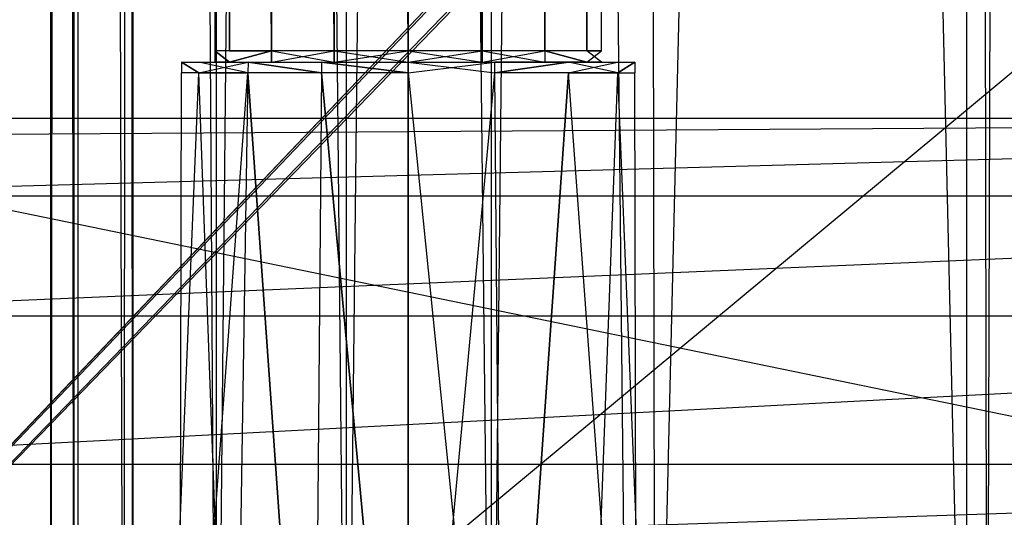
# Model space of a CAD drawing. Extents: x 0 to 0.8, y -0.501 to 0.
# Tile 23 of 113: x 0.031 to 0.058, y -0.471 to -0.457. Entities that reach past the tile are written whole.
import ezdxf

# ---------------------------------------------------------------- set-up
doc = ezdxf.new("R2010")
doc.units = 0
for name, color, linetype in [('L13_DRAWERBOXU_6___REPLACEMTFOR', 7, 'CONTINUOUS'), ('L15_DRAWERBOXU_4___REPLACEMTFOR', 7, 'CONTINUOUS'), ('L28_ABDECKPL_0___REPLACEMTFOREM', 7, 'CONTINUOUS'), ('L2_DRAWERBOXO_7___REPLACEMTFORE', 7, 'CONTINUOUS'), ('L30_KORPUS2_5___REPLACEMTFOREMP', 7, 'CONTINUOUS'), ('L32_KORPUS2_3___REPLACEMTFOREMP', 7, 'CONTINUOUS'), ('L39_KORPUS1_0___REPLACEMTFOREMP', 7, 'CONTINUOUS')]:
    doc.layers.add(name, color=color, linetype=linetype)

msp = doc.modelspace()

# ---------------------------------------------------------------- linework, layer by layer
at = {"layer": 'L13_DRAWERBOXU_6___REPLACEMTFOR', "color": 250}
for points, invisible_edges in [([(0.068985, -0.48454, 0.099822), (0.0325, -0.117001, 0.099822), (0.0325, -0.48454, 0.099822), (0.068985, -0.48454, 0.099822)], 13), ([(0.0325, -0.117001, 0.099822), (0.068985, -0.48454, 0.099822), (0.068985, -0.117001, 0.099822), (0.0325, -0.117001, 0.099822)], 14), ([(0.0325, -0.117001, 0.099822), (0.033786, -0.48454, 0.175393), (0.0325, -0.48454, 0.099822), (0.0325, -0.117001, 0.099822)], 13), ([(0.033786, -0.48454, 0.175393), (0.0325, -0.117001, 0.099822), (0.033786, -0.117001, 0.175393), (0.033786, -0.48454, 0.175393)], 14), ([(0.033786, -0.117001, 0.175393), (0.034033, -0.48454, 0.178768), (0.033786, -0.48454, 0.175393), (0.033786, -0.117001, 0.175393)], 13), ([(0.034033, -0.48454, 0.178768), (0.033786, -0.117001, 0.175393), (0.034033, -0.117001, 0.178768), (0.034033, -0.48454, 0.178768)], 14), ([(0.034033, -0.117001, 0.178768), (0.03638, -0.48454, 0.182044), (0.034033, -0.48454, 0.178768), (0.034033, -0.117001, 0.178768)], 13), ([(0.03638, -0.48454, 0.182044), (0.034033, -0.117001, 0.178768), (0.03638, -0.117001, 0.182044), (0.03638, -0.48454, 0.182044)], 14), ([(0.03638, -0.117001, 0.182044), (0.040027, -0.48454, 0.18376), (0.03638, -0.48454, 0.182044), (0.03638, -0.117001, 0.182044)], 13), ([(0.040027, -0.48454, 0.18376), (0.03638, -0.117001, 0.182044), (0.040027, -0.117001, 0.18376), (0.040027, -0.48454, 0.18376)], 14), ([(0.040027, -0.117001, 0.18376), (0.044089, -0.48454, 0.18381), (0.040027, -0.48454, 0.18376), (0.040027, -0.117001, 0.18376)], 13), ([(0.044089, -0.48454, 0.18381), (0.040027, -0.117001, 0.18376), (0.044089, -0.117001, 0.18381), (0.044089, -0.48454, 0.18381)], 14), ([(0.044089, -0.117001, 0.18381), (0.047928, -0.48454, 0.182479), (0.044089, -0.48454, 0.18381), (0.044089, -0.117001, 0.18381)], 13), ([(0.047928, -0.48454, 0.182479), (0.044089, -0.117001, 0.18381), (0.047928, -0.117001, 0.182479), (0.047928, -0.48454, 0.182479)], 14), ([(0.047928, -0.117001, 0.182479), (0.04868, -0.48454, 0.181411), (0.047928, -0.48454, 0.182479), (0.047928, -0.117001, 0.182479)], 13), ([(0.04868, -0.48454, 0.181411), (0.047928, -0.117001, 0.182479), (0.04868, -0.117001, 0.181411), (0.04868, -0.48454, 0.181411)], 14), ([(0.04868, -0.48454, 0.181411), (0.057389, -0.117001, 0.128465), (0.057389, -0.48454, 0.128465), (0.04868, -0.48454, 0.181411)], 13), ([(0.057389, -0.117001, 0.128465), (0.04868, -0.48454, 0.181411), (0.04868, -0.117001, 0.181411), (0.057389, -0.117001, 0.128465)], 14), ([(0.057389, -0.117001, 0.128465), (0.05797, -0.48454, 0.126427), (0.057389, -0.48454, 0.128465), (0.057389, -0.117001, 0.128465)], 13), ([(0.05797, -0.48454, 0.126427), (0.057389, -0.117001, 0.128465), (0.05797, -0.117001, 0.126427), (0.05797, -0.48454, 0.126427)], 14), ([(0.05797, -0.117001, 0.126427), (0.058933, -0.48454, 0.124539), (0.05797, -0.48454, 0.126427), (0.05797, -0.117001, 0.126427)], 13), ([(0.058933, -0.48454, 0.124539), (0.05797, -0.117001, 0.126427), (0.058933, -0.117001, 0.124539), (0.058933, -0.48454, 0.124539)], 14)]:
    msp.add_3dface(points, dxfattribs=dict(at, invisible_edges=invisible_edges))
at = {"layer": 'L15_DRAWERBOXU_4___REPLACEMTFOR', "color": 250}
for points, invisible_edges in [([(0.036331, -0.104555, 0.234407), (0.036744, -0.458087, 0.23648), (0.036331, -0.458087, 0.234407), (0.036331, -0.104555, 0.234407)], 13), ([(0.036744, -0.458087, 0.23648), (0.036331, -0.104555, 0.234407), (0.036744, -0.104555, 0.23648), (0.036744, -0.458087, 0.23648)], 14), ([(0.036744, -0.458087, 0.232333), (0.036331, -0.104555, 0.234407), (0.036331, -0.458087, 0.234407), (0.036744, -0.458087, 0.232333)], 13), ([(0.036331, -0.104555, 0.234407), (0.036744, -0.458087, 0.232333), (0.036744, -0.104555, 0.232333), (0.036331, -0.104555, 0.234407)], 14), ([(0.036744, -0.104555, 0.23648), (0.037919, -0.458087, 0.238238), (0.036744, -0.458087, 0.23648), (0.036744, -0.104555, 0.23648)], 13), ([(0.037919, -0.458087, 0.238238), (0.036744, -0.104555, 0.23648), (0.037919, -0.104555, 0.238238), (0.037919, -0.458087, 0.238238)], 14), ([(0.037919, -0.104555, 0.230575), (0.036744, -0.458087, 0.232333), (0.037919, -0.458087, 0.230575), (0.037919, -0.104555, 0.230575)], 13), ([(0.036744, -0.458087, 0.232333), (0.037919, -0.104555, 0.230575), (0.036744, -0.104555, 0.232333), (0.036744, -0.458087, 0.232333)], 14), ([(0.037919, -0.104555, 0.238238), (0.039677, -0.458087, 0.239413), (0.037919, -0.458087, 0.238238), (0.037919, -0.104555, 0.238238)], 13), ([(0.039677, -0.458087, 0.239413), (0.037919, -0.104555, 0.238238), (0.039677, -0.104555, 0.239413), (0.039677, -0.458087, 0.239413)], 14), ([(0.039677, -0.458087, 0.2294), (0.037919, -0.104555, 0.230575), (0.037919, -0.458087, 0.230575), (0.039677, -0.458087, 0.2294)], 13), ([(0.037919, -0.104555, 0.230575), (0.039677, -0.458087, 0.2294), (0.039677, -0.104555, 0.2294), (0.037919, -0.104555, 0.230575)], 14), ([(0.039677, -0.104555, 0.239413), (0.04175, -0.458087, 0.239825), (0.039677, -0.458087, 0.239413), (0.039677, -0.104555, 0.239413)], 13), ([(0.04175, -0.458087, 0.239825), (0.039677, -0.104555, 0.239413), (0.04175, -0.104555, 0.239825), (0.04175, -0.458087, 0.239825)], 14), ([(0.04175, -0.458087, 0.228988), (0.039677, -0.104555, 0.2294), (0.039677, -0.458087, 0.2294), (0.04175, -0.458087, 0.228988)], 13), ([(0.039677, -0.104555, 0.2294), (0.04175, -0.458087, 0.228988), (0.04175, -0.104555, 0.228988), (0.039677, -0.104555, 0.2294)], 14), ([(0.043824, -0.458087, 0.2294), (0.04175, -0.104555, 0.228988), (0.04175, -0.458087, 0.228988), (0.043824, -0.458087, 0.2294)], 13), ([(0.04175, -0.104555, 0.228988), (0.043824, -0.458087, 0.2294), (0.043824, -0.104555, 0.2294), (0.04175, -0.104555, 0.228988)], 14), ([(0.04175, -0.104555, 0.239825), (0.043824, -0.458087, 0.239413), (0.04175, -0.458087, 0.239825), (0.04175, -0.104555, 0.239825)], 13), ([(0.043824, -0.458087, 0.239413), (0.04175, -0.104555, 0.239825), (0.043824, -0.104555, 0.239413), (0.043824, -0.458087, 0.239413)], 14), ([(0.045583, -0.458087, 0.230575), (0.043824, -0.104555, 0.2294), (0.043824, -0.458087, 0.2294), (0.045583, -0.458087, 0.230575)], 13), ([(0.043824, -0.104555, 0.2294), (0.045583, -0.458087, 0.230575), (0.045583, -0.104555, 0.230575), (0.043824, -0.104555, 0.2294)], 14), ([(0.043824, -0.104555, 0.239413), (0.045583, -0.458087, 0.238238), (0.043824, -0.458087, 0.239413), (0.043824, -0.104555, 0.239413)], 13), ([(0.045583, -0.458087, 0.238238), (0.043824, -0.104555, 0.239413), (0.045583, -0.104555, 0.238238), (0.045583, -0.458087, 0.238238)], 14), ([(0.046757, -0.458087, 0.232333), (0.045583, -0.104555, 0.230575), (0.045583, -0.458087, 0.230575), (0.046757, -0.458087, 0.232333)], 13), ([(0.045583, -0.104555, 0.230575), (0.046757, -0.458087, 0.232333), (0.046757, -0.104555, 0.232333), (0.045583, -0.104555, 0.230575)], 14), ([(0.045583, -0.104555, 0.238238), (0.046757, -0.458087, 0.23648), (0.045583, -0.458087, 0.238238), (0.045583, -0.104555, 0.238238)], 13), ([(0.046757, -0.458087, 0.23648), (0.045583, -0.104555, 0.238238), (0.046757, -0.104555, 0.23648), (0.046757, -0.458087, 0.23648)], 14), ([(0.04717, -0.104555, 0.234407), (0.046757, -0.458087, 0.232333), (0.04717, -0.458087, 0.234407), (0.04717, -0.104555, 0.234407)], 13), ([(0.046757, -0.458087, 0.232333), (0.04717, -0.104555, 0.234407), (0.046757, -0.104555, 0.232333), (0.046757, -0.458087, 0.232333)], 14), ([(0.046757, -0.104555, 0.23648), (0.04717, -0.458087, 0.234407), (0.046757, -0.458087, 0.23648), (0.046757, -0.104555, 0.23648)], 13), ([(0.04717, -0.458087, 0.234407), (0.046757, -0.104555, 0.23648), (0.04717, -0.104555, 0.234407), (0.04717, -0.458087, 0.234407)], 14), ([(0.036744, -0.458399, 0.232333), (0.036331, -0.458087, 0.234407), (0.036331, -0.458399, 0.234407), (0.036744, -0.458399, 0.232333)], 13), ([(0.036331, -0.458087, 0.234407), (0.036744, -0.458399, 0.232333), (0.036744, -0.458087, 0.232333), (0.036331, -0.458087, 0.234407)], 14), ([(0.036331, -0.458087, 0.234407), (0.036744, -0.458399, 0.23648), (0.036331, -0.458399, 0.234407), (0.036331, -0.458087, 0.234407)], 13), ([(0.036744, -0.458399, 0.23648), (0.036331, -0.458087, 0.234407), (0.036744, -0.458087, 0.23648), (0.036744, -0.458399, 0.23648)], 14), ([(0.037919, -0.458087, 0.230575), (0.036744, -0.458399, 0.232333), (0.037919, -0.458399, 0.230575), (0.037919, -0.458087, 0.230575)], 13), ([(0.036744, -0.458399, 0.232333), (0.037919, -0.458087, 0.230575), (0.036744, -0.458087, 0.232333), (0.036744, -0.458399, 0.232333)], 14), ([(0.036744, -0.458399, 0.23648), (0.037919, -0.458087, 0.238238), (0.037919, -0.458399, 0.238238), (0.036744, -0.458399, 0.23648)], 13), ([(0.037919, -0.458087, 0.238238), (0.036744, -0.458399, 0.23648), (0.036744, -0.458087, 0.23648), (0.037919, -0.458087, 0.238238)], 14), ([(0.039677, -0.458399, 0.2294), (0.037919, -0.458087, 0.230575), (0.037919, -0.458399, 0.230575), (0.039677, -0.458399, 0.2294)], 13), ([(0.037919, -0.458087, 0.230575), (0.039677, -0.458399, 0.2294), (0.039677, -0.458087, 0.2294), (0.037919, -0.458087, 0.230575)], 14), ([(0.039677, -0.458087, 0.239413), (0.037919, -0.458399, 0.238238), (0.037919, -0.458087, 0.238238), (0.039677, -0.458087, 0.239413)], 13), ([(0.037919, -0.458399, 0.238238), (0.039677, -0.458087, 0.239413), (0.039677, -0.458399, 0.239413), (0.037919, -0.458399, 0.238238)], 14), ([(0.04175, -0.458399, 0.228988), (0.039677, -0.458087, 0.2294), (0.039677, -0.458399, 0.2294), (0.04175, -0.458399, 0.228988)], 13), ([(0.039677, -0.458087, 0.2294), (0.04175, -0.458399, 0.228988), (0.04175, -0.458087, 0.228988), (0.039677, -0.458087, 0.2294)], 14), ([(0.04175, -0.458087, 0.239825), (0.039677, -0.458399, 0.239413), (0.039677, -0.458087, 0.239413), (0.04175, -0.458087, 0.239825)], 13), ([(0.039677, -0.458399, 0.239413), (0.04175, -0.458087, 0.239825), (0.04175, -0.458399, 0.239825), (0.039677, -0.458399, 0.239413)], 14), ([(0.043824, -0.458087, 0.239413), (0.04175, -0.458399, 0.239825), (0.04175, -0.458087, 0.239825), (0.043824, -0.458087, 0.239413)], 13), ([(0.04175, -0.458399, 0.239825), (0.043824, -0.458087, 0.239413), (0.043824, -0.458399, 0.239413), (0.04175, -0.458399, 0.239825)], 14), ([(0.043824, -0.458399, 0.2294), (0.04175, -0.458087, 0.228988), (0.04175, -0.458399, 0.228988), (0.043824, -0.458399, 0.2294)], 13), ([(0.04175, -0.458087, 0.228988), (0.043824, -0.458399, 0.2294), (0.043824, -0.458087, 0.2294), (0.04175, -0.458087, 0.228988)], 14), ([(0.045583, -0.458087, 0.238238), (0.043824, -0.458399, 0.239413), (0.043824, -0.458087, 0.239413), (0.045583, -0.458087, 0.238238)], 13), ([(0.043824, -0.458399, 0.239413), (0.045583, -0.458087, 0.238238), (0.045583, -0.458399, 0.238238), (0.043824, -0.458399, 0.239413)], 14), ([(0.045583, -0.458399, 0.230575), (0.043824, -0.458087, 0.2294), (0.043824, -0.458399, 0.2294), (0.045583, -0.458399, 0.230575)], 13), ([(0.043824, -0.458087, 0.2294), (0.045583, -0.458399, 0.230575), (0.045583, -0.458087, 0.230575), (0.043824, -0.458087, 0.2294)], 14), ([(0.045583, -0.458087, 0.238238), (0.046757, -0.458399, 0.23648), (0.045583, -0.458399, 0.238238), (0.045583, -0.458087, 0.238238)], 13), ([(0.046757, -0.458399, 0.23648), (0.045583, -0.458087, 0.238238), (0.046757, -0.458087, 0.23648), (0.046757, -0.458399, 0.23648)], 14), ([(0.046757, -0.458399, 0.232333), (0.045583, -0.458087, 0.230575), (0.045583, -0.458399, 0.230575), (0.046757, -0.458399, 0.232333)], 13), ([(0.045583, -0.458087, 0.230575), (0.046757, -0.458399, 0.232333), (0.046757, -0.458087, 0.232333), (0.045583, -0.458087, 0.230575)], 14), ([(0.046757, -0.458087, 0.23648), (0.04717, -0.458399, 0.234407), (0.046757, -0.458399, 0.23648), (0.046757, -0.458087, 0.23648)], 13), ([(0.04717, -0.458399, 0.234407), (0.046757, -0.458087, 0.23648), (0.04717, -0.458087, 0.234407), (0.04717, -0.458399, 0.234407)], 14), ([(0.04717, -0.458087, 0.234407), (0.046757, -0.458399, 0.232333), (0.04717, -0.458399, 0.234407), (0.04717, -0.458087, 0.234407)], 13), ([(0.046757, -0.458399, 0.232333), (0.04717, -0.458087, 0.234407), (0.046757, -0.458087, 0.232333), (0.046757, -0.458399, 0.232333)], 14), ([(0.035881, -0.458704, 0.231975), (0.035404, -0.458399, 0.234407), (0.035397, -0.458704, 0.234407), (0.035881, -0.458704, 0.231975)], 13), ([(0.035404, -0.458399, 0.234407), (0.035881, -0.458704, 0.236838), (0.035397, -0.458704, 0.234407), (0.035404, -0.458399, 0.234407)], 13), ([(0.036744, -0.458399, 0.232333), (0.035404, -0.458399, 0.234407), (0.035887, -0.458399, 0.231978), (0.036744, -0.458399, 0.232333)], 13), ([(0.035404, -0.458399, 0.234407), (0.036744, -0.458399, 0.232333), (0.036331, -0.458399, 0.234407), (0.035404, -0.458399, 0.234407)], 14), ([(0.036744, -0.458399, 0.23648), (0.035404, -0.458399, 0.234407), (0.036331, -0.458399, 0.234407), (0.036744, -0.458399, 0.23648)], 13), ([(0.035404, -0.458399, 0.234407), (0.036744, -0.458399, 0.23648), (0.035887, -0.458399, 0.236835), (0.035404, -0.458399, 0.234407)], 14), ([(0.035404, -0.458399, 0.234407), (0.035881, -0.458704, 0.231975), (0.035887, -0.458399, 0.231978), (0.035404, -0.458399, 0.234407)], 14), ([(0.035881, -0.458704, 0.236838), (0.035404, -0.458399, 0.234407), (0.035887, -0.458399, 0.236835), (0.035881, -0.458704, 0.236838)], 14), ([(0.037263, -0.458399, 0.229919), (0.035881, -0.458704, 0.231975), (0.037258, -0.458704, 0.229915), (0.037263, -0.458399, 0.229919)], 13), ([(0.035881, -0.458704, 0.231975), (0.037263, -0.458399, 0.229919), (0.035887, -0.458399, 0.231978), (0.035881, -0.458704, 0.231975)], 14), ([(0.035887, -0.458399, 0.236835), (0.037258, -0.458704, 0.238899), (0.035881, -0.458704, 0.236838), (0.035887, -0.458399, 0.236835)], 13), ([(0.037919, -0.458399, 0.238238), (0.035887, -0.458399, 0.236835), (0.036744, -0.458399, 0.23648), (0.037919, -0.458399, 0.238238)], 13), ([(0.035887, -0.458399, 0.236835), (0.037919, -0.458399, 0.238238), (0.037263, -0.458399, 0.238894), (0.035887, -0.458399, 0.236835)], 14), ([(0.037919, -0.458399, 0.230575), (0.035887, -0.458399, 0.231978), (0.037263, -0.458399, 0.229919), (0.037919, -0.458399, 0.230575)], 13), ([(0.035887, -0.458399, 0.231978), (0.037919, -0.458399, 0.230575), (0.036744, -0.458399, 0.232333), (0.035887, -0.458399, 0.231978)], 14), ([(0.037258, -0.458704, 0.238899), (0.035887, -0.458399, 0.236835), (0.037263, -0.458399, 0.238894), (0.037258, -0.458704, 0.238899)], 14), ([(0.039319, -0.458704, 0.228537), (0.037263, -0.458399, 0.229919), (0.037258, -0.458704, 0.229915), (0.039319, -0.458704, 0.228537)], 13), ([(0.037263, -0.458399, 0.238894), (0.039319, -0.458704, 0.240276), (0.037258, -0.458704, 0.238899), (0.037263, -0.458399, 0.238894)], 13), ([(0.039677, -0.458399, 0.239413), (0.037263, -0.458399, 0.238894), (0.037919, -0.458399, 0.238238), (0.039677, -0.458399, 0.239413)], 13), ([(0.037263, -0.458399, 0.238894), (0.039677, -0.458399, 0.239413), (0.039322, -0.458399, 0.240269), (0.037263, -0.458399, 0.238894)], 14), ([(0.039677, -0.458399, 0.2294), (0.037263, -0.458399, 0.229919), (0.039322, -0.458399, 0.228544), (0.039677, -0.458399, 0.2294)], 13), ([(0.037263, -0.458399, 0.229919), (0.039677, -0.458399, 0.2294), (0.037919, -0.458399, 0.230575), (0.037263, -0.458399, 0.229919)], 14), ([(0.037263, -0.458399, 0.229919), (0.039319, -0.458704, 0.228537), (0.039322, -0.458399, 0.228544), (0.037263, -0.458399, 0.229919)], 14), ([(0.039319, -0.458704, 0.240276), (0.037263, -0.458399, 0.238894), (0.039322, -0.458399, 0.240269), (0.039319, -0.458704, 0.240276)], 14), ([(0.039322, -0.458399, 0.240269), (0.04175, -0.458704, 0.240759), (0.039319, -0.458704, 0.240276), (0.039322, -0.458399, 0.240269)], 13), ([(0.04175, -0.458704, 0.228054), (0.039322, -0.458399, 0.228544), (0.039319, -0.458704, 0.228537), (0.04175, -0.458704, 0.228054)], 13), ([(0.04175, -0.458399, 0.228988), (0.039322, -0.458399, 0.228544), (0.04175, -0.458399, 0.228061), (0.04175, -0.458399, 0.228988)], 13), ([(0.039322, -0.458399, 0.228544), (0.04175, -0.458399, 0.228988), (0.039677, -0.458399, 0.2294), (0.039322, -0.458399, 0.228544)], 14), ([(0.04175, -0.458399, 0.239825), (0.039322, -0.458399, 0.240269), (0.039677, -0.458399, 0.239413), (0.04175, -0.458399, 0.239825)], 13), ([(0.039322, -0.458399, 0.240269), (0.04175, -0.458399, 0.239825), (0.04175, -0.458399, 0.240752), (0.039322, -0.458399, 0.240269)], 14), ([(0.04175, -0.458704, 0.240759), (0.039322, -0.458399, 0.240269), (0.04175, -0.458399, 0.240752), (0.04175, -0.458704, 0.240759)], 14), ([(0.039322, -0.458399, 0.228544), (0.04175, -0.458704, 0.228054), (0.04175, -0.458399, 0.228061), (0.039322, -0.458399, 0.228544)], 14), ([(0.044179, -0.458399, 0.228544), (0.04175, -0.458399, 0.228988), (0.04175, -0.458399, 0.228061), (0.044179, -0.458399, 0.228544)], 13), ([(0.04175, -0.458399, 0.228988), (0.044179, -0.458399, 0.228544), (0.043824, -0.458399, 0.2294), (0.04175, -0.458399, 0.228988)], 14), ([(0.044179, -0.458399, 0.240269), (0.04175, -0.458399, 0.239825), (0.043824, -0.458399, 0.239413), (0.044179, -0.458399, 0.240269)], 13), ([(0.04175, -0.458399, 0.239825), (0.044179, -0.458399, 0.240269), (0.04175, -0.458399, 0.240752), (0.04175, -0.458399, 0.239825)], 14), ([(0.044179, -0.458399, 0.240269), (0.04175, -0.458704, 0.240759), (0.04175, -0.458399, 0.240752), (0.044179, -0.458399, 0.240269)], 13), ([(0.04175, -0.458704, 0.240759), (0.044179, -0.458399, 0.240269), (0.044182, -0.458704, 0.240276), (0.04175, -0.458704, 0.240759)], 14), ([(0.044182, -0.458704, 0.228537), (0.04175, -0.458399, 0.228061), (0.04175, -0.458704, 0.228054), (0.044182, -0.458704, 0.228537)], 13), ([(0.04175, -0.458399, 0.228061), (0.044182, -0.458704, 0.228537), (0.044179, -0.458399, 0.228544), (0.04175, -0.458399, 0.228061)], 14), ([(0.046238, -0.458399, 0.229919), (0.043824, -0.458399, 0.2294), (0.044179, -0.458399, 0.228544), (0.046238, -0.458399, 0.229919)], 13), ([(0.043824, -0.458399, 0.2294), (0.046238, -0.458399, 0.229919), (0.045583, -0.458399, 0.230575), (0.043824, -0.458399, 0.2294)], 14), ([(0.046238, -0.458399, 0.238894), (0.043824, -0.458399, 0.239413), (0.045583, -0.458399, 0.238238), (0.046238, -0.458399, 0.238894)], 13), ([(0.043824, -0.458399, 0.239413), (0.046238, -0.458399, 0.238894), (0.044179, -0.458399, 0.240269), (0.043824, -0.458399, 0.239413)], 14), ([(0.046238, -0.458399, 0.238894), (0.044182, -0.458704, 0.240276), (0.044179, -0.458399, 0.240269), (0.046238, -0.458399, 0.238894)], 13), ([(0.044182, -0.458704, 0.228537), (0.046238, -0.458399, 0.229919), (0.044179, -0.458399, 0.228544), (0.044182, -0.458704, 0.228537)], 13), ([(0.044182, -0.458704, 0.240276), (0.046238, -0.458399, 0.238894), (0.046243, -0.458704, 0.238899), (0.044182, -0.458704, 0.240276)], 14), ([(0.046238, -0.458399, 0.229919), (0.044182, -0.458704, 0.228537), (0.046243, -0.458704, 0.229915), (0.046238, -0.458399, 0.229919)], 14), ([(0.047614, -0.458399, 0.231978), (0.045583, -0.458399, 0.230575), (0.046238, -0.458399, 0.229919), (0.047614, -0.458399, 0.231978)], 13), ([(0.045583, -0.458399, 0.230575), (0.047614, -0.458399, 0.231978), (0.046757, -0.458399, 0.232333), (0.045583, -0.458399, 0.230575)], 14), ([(0.047614, -0.458399, 0.236835), (0.045583, -0.458399, 0.238238), (0.046757, -0.458399, 0.23648), (0.047614, -0.458399, 0.236835)], 13), ([(0.045583, -0.458399, 0.238238), (0.047614, -0.458399, 0.236835), (0.046238, -0.458399, 0.238894), (0.045583, -0.458399, 0.238238)], 14), ([(0.046243, -0.458704, 0.229915), (0.047614, -0.458399, 0.231978), (0.046238, -0.458399, 0.229919), (0.046243, -0.458704, 0.229915)], 14), ([(0.046238, -0.458399, 0.238894), (0.04762, -0.458704, 0.236838), (0.046243, -0.458704, 0.238899), (0.046238, -0.458399, 0.238894)], 13), ([(0.04762, -0.458704, 0.236838), (0.046238, -0.458399, 0.238894), (0.047614, -0.458399, 0.236835), (0.04762, -0.458704, 0.236838)], 14), ([(0.047614, -0.458399, 0.231978), (0.046243, -0.458704, 0.229915), (0.04762, -0.458704, 0.231975), (0.047614, -0.458399, 0.231978)], 13), ([(0.048097, -0.458399, 0.234407), (0.046757, -0.458399, 0.232333), (0.047614, -0.458399, 0.231978), (0.048097, -0.458399, 0.234407)], 13), ([(0.046757, -0.458399, 0.232333), (0.048097, -0.458399, 0.234407), (0.04717, -0.458399, 0.234407), (0.046757, -0.458399, 0.232333)], 14), ([(0.04717, -0.458399, 0.234407), (0.047614, -0.458399, 0.236835), (0.046757, -0.458399, 0.23648), (0.04717, -0.458399, 0.234407)], 14), ([(0.047614, -0.458399, 0.236835), (0.04717, -0.458399, 0.234407), (0.048097, -0.458399, 0.234407), (0.047614, -0.458399, 0.236835)], 13), ([(0.04762, -0.458704, 0.231975), (0.048097, -0.458399, 0.234407), (0.047614, -0.458399, 0.231978), (0.04762, -0.458704, 0.231975)], 14), ([(0.048097, -0.458399, 0.234407), (0.04762, -0.458704, 0.236838), (0.047614, -0.458399, 0.236835), (0.048097, -0.458399, 0.234407)], 14), ([(0.048097, -0.458399, 0.234407), (0.04762, -0.458704, 0.231975), (0.048104, -0.458704, 0.234407), (0.048097, -0.458399, 0.234407)], 13), ([(0.04762, -0.458704, 0.236838), (0.048097, -0.458399, 0.234407), (0.048104, -0.458704, 0.234407), (0.04762, -0.458704, 0.236838)], 13), ([(0.035397, -0.458704, 0.234407), (0.035341, -0.484839, 0.237061), (0.034813, -0.484839, 0.234407), (0.035397, -0.458704, 0.234407)], 13), ([(0.035881, -0.458704, 0.231975), (0.034813, -0.484839, 0.234407), (0.035341, -0.484839, 0.231752), (0.035881, -0.458704, 0.231975)], 13), ([(0.034813, -0.484839, 0.234407), (0.035881, -0.458704, 0.231975), (0.035397, -0.458704, 0.234407), (0.034813, -0.484839, 0.234407)], 14), ([(0.035341, -0.484839, 0.237061), (0.035397, -0.458704, 0.234407), (0.035881, -0.458704, 0.236838), (0.035341, -0.484839, 0.237061)], 14), ([(0.035881, -0.458704, 0.236838), (0.036845, -0.484839, 0.239311), (0.035341, -0.484839, 0.237061), (0.035881, -0.458704, 0.236838)], 13), ([(0.037258, -0.458704, 0.229915), (0.035341, -0.484839, 0.231752), (0.036845, -0.484839, 0.229502), (0.037258, -0.458704, 0.229915)], 13), ([(0.035341, -0.484839, 0.231752), (0.037258, -0.458704, 0.229915), (0.035881, -0.458704, 0.231975), (0.035341, -0.484839, 0.231752)], 14), ([(0.036845, -0.484839, 0.239311), (0.035881, -0.458704, 0.236838), (0.037258, -0.458704, 0.238899), (0.036845, -0.484839, 0.239311)], 14), ([(0.037258, -0.458704, 0.238899), (0.039096, -0.484839, 0.240815), (0.036845, -0.484839, 0.239311), (0.037258, -0.458704, 0.238899)], 13), ([(0.039096, -0.484839, 0.227998), (0.037258, -0.458704, 0.229915), (0.036845, -0.484839, 0.229502), (0.039096, -0.484839, 0.227998)], 13), ([(0.039096, -0.484839, 0.240815), (0.037258, -0.458704, 0.238899), (0.039319, -0.458704, 0.240276), (0.039096, -0.484839, 0.240815)], 14), ([(0.037258, -0.458704, 0.229915), (0.039096, -0.484839, 0.227998), (0.039319, -0.458704, 0.228537), (0.037258, -0.458704, 0.229915)], 14), ([(0.04175, -0.484839, 0.22747), (0.039319, -0.458704, 0.228537), (0.039096, -0.484839, 0.227998), (0.04175, -0.484839, 0.22747)], 13), ([(0.039319, -0.458704, 0.240276), (0.04175, -0.484839, 0.241343), (0.039096, -0.484839, 0.240815), (0.039319, -0.458704, 0.240276)], 13), ([(0.039319, -0.458704, 0.228537), (0.04175, -0.484839, 0.22747), (0.04175, -0.458704, 0.228054), (0.039319, -0.458704, 0.228537)], 14), ([(0.04175, -0.484839, 0.241343), (0.039319, -0.458704, 0.240276), (0.04175, -0.458704, 0.240759), (0.04175, -0.484839, 0.241343)], 14), ([(0.044405, -0.484839, 0.227998), (0.04175, -0.458704, 0.228054), (0.04175, -0.484839, 0.22747), (0.044405, -0.484839, 0.227998)], 13), ([(0.04175, -0.458704, 0.228054), (0.044405, -0.484839, 0.227998), (0.044182, -0.458704, 0.228537), (0.04175, -0.458704, 0.228054)], 14), ([(0.044182, -0.458704, 0.240276), (0.04175, -0.484839, 0.241343), (0.04175, -0.458704, 0.240759), (0.044182, -0.458704, 0.240276)], 13), ([(0.04175, -0.484839, 0.241343), (0.044182, -0.458704, 0.240276), (0.044405, -0.484839, 0.240815), (0.04175, -0.484839, 0.241343)], 14), ([(0.044405, -0.484839, 0.227998), (0.046243, -0.458704, 0.229915), (0.044182, -0.458704, 0.228537), (0.044405, -0.484839, 0.227998)], 13), ([(0.046243, -0.458704, 0.238899), (0.044405, -0.484839, 0.240815), (0.044182, -0.458704, 0.240276), (0.046243, -0.458704, 0.238899)], 13), ([(0.046243, -0.458704, 0.229915), (0.044405, -0.484839, 0.227998), (0.046656, -0.484839, 0.229502), (0.046243, -0.458704, 0.229915)], 14), ([(0.044405, -0.484839, 0.240815), (0.046243, -0.458704, 0.238899), (0.046656, -0.484839, 0.239311), (0.044405, -0.484839, 0.240815)], 14), ([(0.046243, -0.458704, 0.238899), (0.04816, -0.484839, 0.237061), (0.046656, -0.484839, 0.239311), (0.046243, -0.458704, 0.238899)], 13), ([(0.04816, -0.484839, 0.237061), (0.046243, -0.458704, 0.238899), (0.04762, -0.458704, 0.236838), (0.04816, -0.484839, 0.237061)], 14), ([(0.046656, -0.484839, 0.229502), (0.04762, -0.458704, 0.231975), (0.046243, -0.458704, 0.229915), (0.046656, -0.484839, 0.229502)], 14), ([(0.04762, -0.458704, 0.231975), (0.046656, -0.484839, 0.229502), (0.04816, -0.484839, 0.231752), (0.04762, -0.458704, 0.231975)], 13), ([(0.04762, -0.458704, 0.236838), (0.048688, -0.484839, 0.234407), (0.04816, -0.484839, 0.237061), (0.04762, -0.458704, 0.236838)], 13), ([(0.048688, -0.484839, 0.234407), (0.04762, -0.458704, 0.236838), (0.048104, -0.458704, 0.234407), (0.048688, -0.484839, 0.234407)], 14), ([(0.04816, -0.484839, 0.231752), (0.048104, -0.458704, 0.234407), (0.04762, -0.458704, 0.231975), (0.04816, -0.484839, 0.231752)], 14), ([(0.048104, -0.458704, 0.234407), (0.04816, -0.484839, 0.231752), (0.048688, -0.484839, 0.234407), (0.048104, -0.458704, 0.234407)], 13)]:
    msp.add_3dface(points, dxfattribs=dict(at, invisible_edges=invisible_edges))
at = {"layer": 'L28_ABDECKPL_0___REPLACEMTFOREM', "color": 39}
for points, invisible_edges in [([(0.001665, -0.00109, 0.602982), (0.001616, -0.499638, 0.602982), (0.17335, -0.319009, 0.602982), (0.001665, -0.00109, 0.602982)], 13), ([(0.001616, -0.499635, 0.590983), (0.001665, -0.001093, 0.590983), (0.173347, -0.31901, 0.590983), (0.001616, -0.499635, 0.590983)], 13), ([(0.17335, -0.319009, 0.602982), (0.001616, -0.499638, 0.602982), (0.174989, -0.320647, 0.602982), (0.17335, -0.319009, 0.602982)], 10), ([(0.001616, -0.499635, 0.590983), (0.173347, -0.31901, 0.590983), (0.173537, -0.3192, 0.590983), (0.001616, -0.499635, 0.590983)], 10), ([(0.001616, -0.499635, 0.590983), (0.173537, -0.3192, 0.590983), (0.174797, -0.320459, 0.590983), (0.001616, -0.499635, 0.590983)], 13), ([(0.001616, -0.499635, 0.590983), (0.174797, -0.320459, 0.590983), (0.174988, -0.32065, 0.590983), (0.001616, -0.499635, 0.590983)], 10), ([(0.174989, -0.320647, 0.602982), (0.001616, -0.499638, 0.602982), (0.4, -0.499638, 0.602982), (0.174989, -0.320647, 0.602982)], 13), ([(0.001616, -0.499635, 0.590983), (0.174988, -0.32065, 0.590983), (0.4, -0.499635, 0.590983), (0.001616, -0.499635, 0.590983)], 13)]:
    msp.add_3dface(points, dxfattribs=dict(at, invisible_edges=invisible_edges))
at = {"layer": 'L2_DRAWERBOXO_7___REPLACEMTFORE', "color": 250}
for points, invisible_edges in [([(0.068985, -0.484537, 0.378343), (0.0325, -0.117001, 0.378343), (0.0325, -0.484537, 0.378343), (0.068985, -0.484537, 0.378343)], 13), ([(0.0325, -0.117001, 0.378343), (0.068985, -0.484537, 0.378343), (0.068985, -0.117001, 0.378343), (0.0325, -0.117001, 0.378343)], 14), ([(0.0325, -0.117001, 0.378343), (0.033786, -0.484537, 0.453914), (0.0325, -0.484537, 0.378343), (0.0325, -0.117001, 0.378343)], 13), ([(0.033786, -0.484537, 0.453914), (0.0325, -0.117001, 0.378343), (0.033786, -0.117001, 0.453914), (0.033786, -0.484537, 0.453914)], 14), ([(0.033786, -0.484537, 0.453914), (0.034033, -0.117001, 0.457289), (0.034033, -0.484537, 0.457289), (0.033786, -0.484537, 0.453914)], 13), ([(0.034033, -0.117001, 0.457289), (0.033786, -0.484537, 0.453914), (0.033786, -0.117001, 0.453914), (0.034033, -0.117001, 0.457289)], 14), ([(0.034033, -0.117001, 0.457289), (0.03638, -0.484537, 0.460565), (0.034033, -0.484537, 0.457289), (0.034033, -0.117001, 0.457289)], 13), ([(0.03638, -0.484537, 0.460565), (0.034033, -0.117001, 0.457289), (0.03638, -0.117001, 0.460565), (0.03638, -0.484537, 0.460565)], 14), ([(0.040027, -0.117001, 0.462281), (0.03638, -0.484537, 0.460565), (0.03638, -0.117001, 0.460565), (0.040027, -0.117001, 0.462281)], 13), ([(0.03638, -0.484537, 0.460565), (0.040027, -0.117001, 0.462281), (0.040027, -0.484537, 0.462281), (0.03638, -0.484537, 0.460565)], 14), ([(0.044089, -0.117001, 0.462331), (0.040027, -0.484537, 0.462281), (0.040027, -0.117001, 0.462281), (0.044089, -0.117001, 0.462331)], 13), ([(0.040027, -0.484537, 0.462281), (0.044089, -0.117001, 0.462331), (0.044089, -0.484537, 0.462331), (0.040027, -0.484537, 0.462281)], 14), ([(0.047928, -0.117001, 0.461), (0.044089, -0.484537, 0.462331), (0.044089, -0.117001, 0.462331), (0.047928, -0.117001, 0.461)], 13), ([(0.044089, -0.484537, 0.462331), (0.047928, -0.117001, 0.461), (0.047928, -0.484537, 0.461), (0.044089, -0.484537, 0.462331)], 14), ([(0.047928, -0.117001, 0.461), (0.04868, -0.484537, 0.459932), (0.047928, -0.484537, 0.461), (0.047928, -0.117001, 0.461)], 13), ([(0.04868, -0.484537, 0.459932), (0.047928, -0.117001, 0.461), (0.04868, -0.117001, 0.459932), (0.04868, -0.484537, 0.459932)], 14), ([(0.04868, -0.117001, 0.459932), (0.057389, -0.484537, 0.406985), (0.04868, -0.484537, 0.459932), (0.04868, -0.117001, 0.459932)], 13), ([(0.057389, -0.484537, 0.406985), (0.04868, -0.117001, 0.459932), (0.057389, -0.117001, 0.406985), (0.057389, -0.484537, 0.406985)], 14), ([(0.057389, -0.117001, 0.406985), (0.05797, -0.484537, 0.404947), (0.057389, -0.484537, 0.406985), (0.057389, -0.117001, 0.406985)], 13), ([(0.05797, -0.484537, 0.404947), (0.057389, -0.117001, 0.406985), (0.05797, -0.117001, 0.404947), (0.05797, -0.484537, 0.404947)], 14), ([(0.05797, -0.484537, 0.404947), (0.058933, -0.117001, 0.403059), (0.058933, -0.484537, 0.403059), (0.05797, -0.484537, 0.404947)], 13), ([(0.058933, -0.117001, 0.403059), (0.05797, -0.484537, 0.404947), (0.05797, -0.117001, 0.404947), (0.058933, -0.117001, 0.403059)], 14)]:
    msp.add_3dface(points, dxfattribs=dict(at, invisible_edges=invisible_edges))
at = {"layer": 'L30_KORPUS2_5___REPLACEMTFOREMP', "color": 250}
for points, invisible_edges in [([(0.031741, -0.480549, 0.024322), (0.031741, -0.071707, 0.023923), (0.031741, -0.480549, 0.023923), (0.031741, -0.480549, 0.024322)], 13), ([(0.031741, -0.071707, 0.023923), (0.031741, -0.480549, 0.024322), (0.031741, -0.071707, 0.024322), (0.031741, -0.071707, 0.023923)], 14), ([(0.031741, -0.480549, 0.023923), (0.031741, -0.071707, 0.00749), (0.031741, -0.480549, 0.00749), (0.031741, -0.480549, 0.023923)], 13), ([(0.031741, -0.071707, 0.00749), (0.031741, -0.480549, 0.023923), (0.031741, -0.071707, 0.023923), (0.031741, -0.071707, 0.00749)], 14), ([(0.031741, -0.071707, 0.00749), (0.031741, -0.480549, 0.006866), (0.031741, -0.480549, 0.00749), (0.031741, -0.071707, 0.00749)], 13), ([(0.031741, -0.480549, 0.006866), (0.031741, -0.071707, 0.00749), (0.031741, -0.071707, 0.006866), (0.031741, -0.480549, 0.006866)], 14), ([(0.032383, -0.480549, 0.024322), (0.031741, -0.071707, 0.024322), (0.031741, -0.480549, 0.024322), (0.032383, -0.480549, 0.024322)], 13), ([(0.031741, -0.071707, 0.024322), (0.032383, -0.480549, 0.024322), (0.032383, -0.071707, 0.024322), (0.031741, -0.071707, 0.024322)], 14), ([(0.032383, -0.071707, 0.006866), (0.031741, -0.480549, 0.006866), (0.031741, -0.071707, 0.006866), (0.032383, -0.071707, 0.006866)], 13), ([(0.031741, -0.480549, 0.006866), (0.032383, -0.071707, 0.006866), (0.032383, -0.480549, 0.006866), (0.031741, -0.480549, 0.006866)], 14), ([(0.523741, -0.071707, 0.006866), (0.032383, -0.480549, 0.006866), (0.032383, -0.071707, 0.006866), (0.523741, -0.071707, 0.006866)], 13), ([(0.032383, -0.480549, 0.006866), (0.523741, -0.071707, 0.006866), (0.523741, -0.480549, 0.006866), (0.032383, -0.480549, 0.006866)], 14), ([(0.523741, -0.480549, 0.024322), (0.032383, -0.071707, 0.024322), (0.032383, -0.480549, 0.024322), (0.523741, -0.480549, 0.024322)], 13), ([(0.032383, -0.071707, 0.024322), (0.523741, -0.480549, 0.024322), (0.523741, -0.071707, 0.024322), (0.032383, -0.071707, 0.024322)], 14)]:
    msp.add_3dface(points, dxfattribs=dict(at, invisible_edges=invisible_edges))
at = {"layer": 'L32_KORPUS2_3___REPLACEMTFOREMP', "color": 250}
for points, invisible_edges in [([(0.02052, -0.459976, 0.473584), (0.1, -0.459976, 0.472817), (0.02052, -0.459976, 0.472817), (0.02052, -0.459976, 0.473584)], 13), ([(0.1, -0.459976, 0.472817), (0.02052, -0.459976, 0.473584), (0.1, -0.459976, 0.473584), (0.1, -0.459976, 0.472817)], 14), ([(0.1, -0.459976, 0.472817), (0.02052, -0.460483, 0.472817), (0.02052, -0.459976, 0.472817), (0.1, -0.459976, 0.472817)], 13), ([(0.02052, -0.460483, 0.472817), (0.1, -0.459976, 0.472817), (0.1, -0.460483, 0.472817), (0.02052, -0.460483, 0.472817)], 14), ([(0.02052, -0.462163, 0.527803), (0.1, -0.459976, 0.524414), (0.02052, -0.459976, 0.524414), (0.02052, -0.462163, 0.527803)], 13), ([(0.1, -0.459976, 0.524414), (0.02052, -0.462163, 0.527803), (0.1, -0.462163, 0.527803), (0.1, -0.459976, 0.524414)], 14), ([(0.02052, -0.459976, 0.520114), (0.1, -0.459976, 0.473584), (0.02052, -0.459976, 0.473584), (0.02052, -0.459976, 0.520114)], 13), ([(0.1, -0.459976, 0.473584), (0.02052, -0.459976, 0.520114), (0.1, -0.459976, 0.520114), (0.1, -0.459976, 0.473584)], 14), ([(0.02052, -0.459976, 0.524414), (0.1, -0.459976, 0.520114), (0.02052, -0.459976, 0.520114), (0.02052, -0.459976, 0.524414)], 13), ([(0.1, -0.459976, 0.520114), (0.02052, -0.459976, 0.524414), (0.1, -0.459976, 0.524414), (0.1, -0.459976, 0.520114)], 14), ([(0.02052, -0.460483, 0.472817), (0.1, -0.476854, 0.472817), (0.02052, -0.476854, 0.472817), (0.02052, -0.460483, 0.472817)], 13), ([(0.1, -0.476854, 0.472817), (0.02052, -0.460483, 0.472817), (0.1, -0.460483, 0.472817), (0.1, -0.476854, 0.472817)], 14), ([(0.02052, -0.46552, 0.533003), (0.1, -0.462163, 0.527803), (0.02052, -0.462163, 0.527803), (0.02052, -0.46552, 0.533003)], 13), ([(0.1, -0.462163, 0.527803), (0.02052, -0.46552, 0.533003), (0.1, -0.46552, 0.533003), (0.1, -0.462163, 0.527803)], 14), ([(0.02052, -0.469683, 0.542125), (0.1, -0.46552, 0.533003), (0.02052, -0.46552, 0.533003), (0.02052, -0.469683, 0.542125)], 13), ([(0.1, -0.46552, 0.533003), (0.02052, -0.469683, 0.542125), (0.1, -0.469683, 0.542125), (0.1, -0.46552, 0.533003)], 14), ([(0.02052, -0.472321, 0.553783), (0.1, -0.469683, 0.542125), (0.02052, -0.469683, 0.542125), (0.02052, -0.472321, 0.553783)], 13), ([(0.1, -0.469683, 0.542125), (0.02052, -0.472321, 0.553783), (0.1, -0.472321, 0.553783), (0.1, -0.469683, 0.542125)], 14)]:
    msp.add_3dface(points, dxfattribs=dict(at, invisible_edges=invisible_edges))
at = {"layer": 'L39_KORPUS1_0___REPLACEMTFOREMP', "color": 8}
for points, invisible_edges in [([(0.002909, -0.500668), (0.002912, -0.003856), (0.1, -0.500668), (0.002909, -0.500668)], 15), ([(0.002912, -0.003857, 0.00769), (0.002909, -0.500666, 0.00769), (0.1, -0.500666, 0.00769), (0.002912, -0.003857, 0.00769)], 15), ([(0.1, -0.500668), (0.002912, -0.003856), (0.1, -0.003856), (0.1, -0.500668)], 10), ([(0.002912, -0.003857, 0.00769), (0.1, -0.500666, 0.00769), (0.1, -0.003857, 0.00769), (0.002912, -0.003857, 0.00769)], 15)]:
    msp.add_3dface(points, dxfattribs=dict(at, invisible_edges=invisible_edges))

doc.saveas('drawing.dxf')
